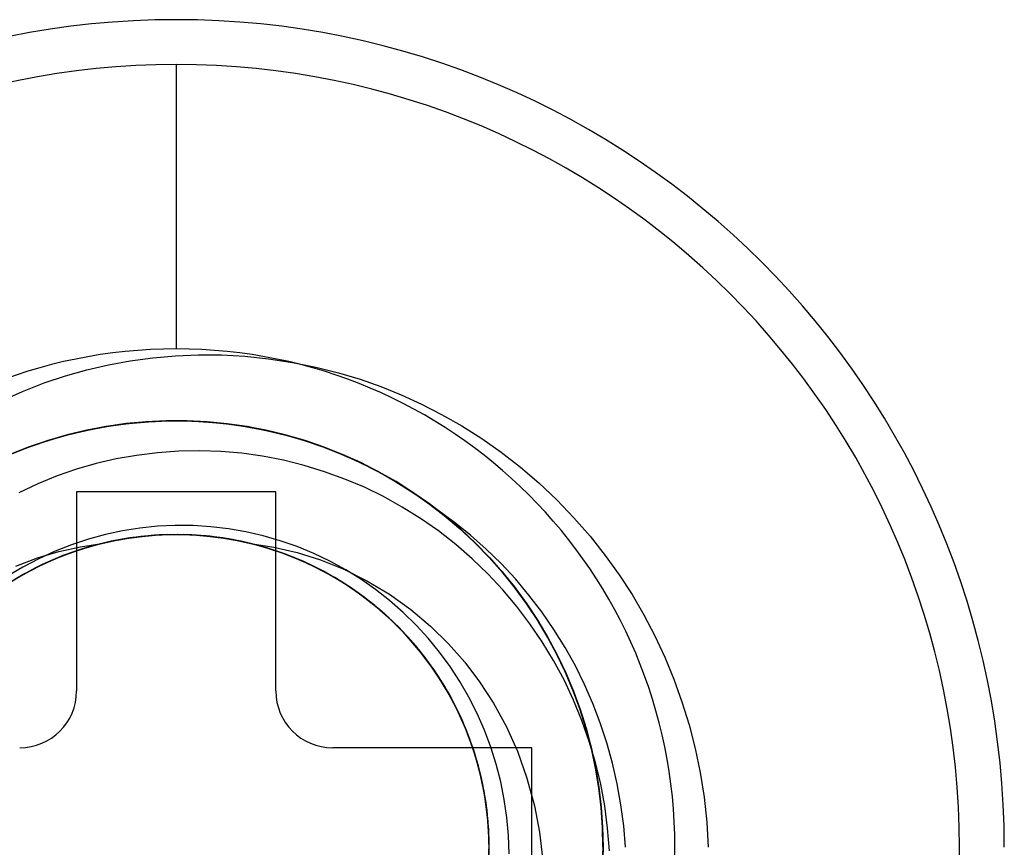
# Model space of a CAD drawing. Header units: millimetres. Extents: x 0 to 93, y -1.2 to 50.
# Tile 45 of 140: x 7.1 to 10.5, y 35 to 37.9. Entities that reach past the tile are written whole.
import ezdxf

# ---------------------------------------------------------------- set-up
doc = ezdxf.new("R2010")
doc.units = ezdxf.units.MM
doc.layers.add('MAIN-2', color=7, linetype='Continuous')

msp = doc.modelspace()

# ---------------------------------------------------------------- linework, layer by layer
at = {"layer": 'MAIN-2'}
for p, q in [((7.6, 37.7525), (7.6, 36.7525)), ((7.6, 37.7525), (7.6, 37.7525)), ((7.6, 36.7525), (7.6, 36.7525)), ((7.4387, 36.7105), (7.5174, 36.7212)), ((7.5174, 36.7212), (7.5973, 36.7284)), ((7.5973, 36.7284), (7.678, 36.7318)), ((7.678, 36.7318), (7.7595, 36.7313)), ((7.7595, 36.7313), (7.8417, 36.7268)), ((7.8417, 36.7268), (7.9247, 36.7181)), ((7.9247, 36.7181), (8.0081, 36.7051)), ((7.211, 36.6581), (7.2859, 36.6791)), ((7.2859, 36.6791), (7.3616, 36.6965)), ((7.3616, 36.6965), (7.4387, 36.7105)), ((8.0081, 36.7051), (8.0904, 36.6885)), ((8.0904, 36.6885), (8.1703, 36.6686)), ((7.1358, 36.6329), (7.211, 36.6581)), ((8.1703, 36.6686), (8.2464, 36.6458)), ((8.2464, 36.6458), (8.3193, 36.6202)), ((7.0597, 36.6032), (7.1358, 36.6329)), ((8.3193, 36.6202), (8.3905, 36.5912)), ((6.9834, 36.5691), (7.0597, 36.6032)), ((8.3905, 36.5912), (8.4615, 36.5585)), ((8.4615, 36.5585), (8.5327, 36.5219)), ((8.5327, 36.5219), (8.6037, 36.4815)), ((7.3526, 36.4793), (7.2831, 36.466)), ((7.2843, 36.4662), (7.3529, 36.4793)), ((7.2852, 36.4664), (7.3538, 36.4794)), ((7.3547, 36.4798), (7.2855, 36.4667)), ((7.2877, 36.4668), (7.3568, 36.4798)), ((7.2887, 36.4672), (7.3584, 36.4802)), ((7.2891, 36.4673), (7.3579, 36.4802)), ((7.2898, 36.4675), (7.3592, 36.4804)), ((7.2936, 36.468), (7.3626, 36.4807)), ((7.4228, 36.4894), (7.3526, 36.4793)), ((7.3529, 36.4793), (7.4221, 36.4893)), ((7.3538, 36.4794), (7.4231, 36.4893)), ((7.4246, 36.4897), (7.3547, 36.4798)), ((7.3568, 36.4798), (7.4265, 36.4896)), ((7.3579, 36.4802), (7.4274, 36.4899)), ((7.3584, 36.4802), (7.4288, 36.4899)), ((7.3592, 36.4804), (7.4293, 36.4901)), ((7.3626, 36.4807), (7.4322, 36.4903)), ((7.4221, 36.4893), (7.4917, 36.496)), ((7.4935, 36.4962), (7.4228, 36.4894)), ((7.4231, 36.4893), (7.4928, 36.4959)), ((7.4952, 36.4963), (7.4246, 36.4897)), ((7.4265, 36.4896), (7.4966, 36.4961)), ((7.4274, 36.4899), (7.4972, 36.4964)), ((7.4288, 36.4899), (7.4996, 36.4963)), ((7.4293, 36.4901), (7.5, 36.4964)), ((7.4322, 36.4903), (7.5021, 36.4965)), ((7.4917, 36.496), (7.5615, 36.4994)), ((7.4928, 36.4959), (7.5629, 36.4994)), ((7.5645, 36.4995), (7.4935, 36.4962)), ((7.5663, 36.4996), (7.4952, 36.4963)), ((7.4966, 36.4961), (7.5669, 36.4994)), ((7.4972, 36.4964), (7.5672, 36.4995)), ((7.4996, 36.4963), (7.5707, 36.4993)), ((7.5, 36.4964), (7.5711, 36.4994)), ((7.5021, 36.4965), (7.572, 36.4995)), ((7.5615, 36.4994), (7.6315, 36.4996)), ((7.5629, 36.4994), (7.6331, 36.4995)), ((7.6356, 36.4994), (7.5645, 36.4995)), ((7.6375, 36.4995), (7.5663, 36.4996)), ((7.5669, 36.4994), (7.6372, 36.4992)), ((7.5672, 36.4995), (7.6372, 36.4994)), ((7.5707, 36.4993), (7.6417, 36.4991)), ((7.5711, 36.4994), (7.6422, 36.499)), ((7.572, 36.4995), (7.6419, 36.4992)), ((7.6315, 36.4996), (7.7018, 36.4964)), ((7.6331, 36.4995), (7.7035, 36.4964)), ((7.7064, 36.496), (7.6356, 36.4994)), ((7.6372, 36.4994), (7.7074, 36.4959)), ((7.6372, 36.4992), (7.7074, 36.4958)), ((7.7085, 36.4961), (7.6375, 36.4995)), ((7.6417, 36.4991), (7.7124, 36.4955)), ((7.6419, 36.4992), (7.7118, 36.4955)), ((7.6422, 36.499), (7.713, 36.4954)), ((7.7018, 36.4964), (7.7721, 36.4899)), ((7.7035, 36.4964), (7.7738, 36.4898)), ((7.7767, 36.4893), (7.7064, 36.496)), ((7.7074, 36.4959), (7.7775, 36.4891)), ((7.7074, 36.4958), (7.7773, 36.4891)), ((7.779, 36.4893), (7.7085, 36.4961)), ((7.7118, 36.4955), (7.7817, 36.4886)), ((7.7124, 36.4955), (7.7823, 36.4887)), ((7.713, 36.4954), (7.7831, 36.4885)), ((7.7721, 36.4899), (7.8423, 36.48)), ((7.7738, 36.4898), (7.8437, 36.48)), ((7.8464, 36.4793), (7.7767, 36.4893)), ((7.7773, 36.4891), (7.8468, 36.4792)), ((7.7775, 36.4891), (7.8473, 36.4791)), ((7.8488, 36.4793), (7.779, 36.4893)), ((7.7817, 36.4886), (7.8513, 36.4784)), ((7.7823, 36.4887), (7.8514, 36.4786)), ((7.7831, 36.4885), (7.8525, 36.4784)), ((7.8423, 36.48), (7.912, 36.4669)), ((7.8437, 36.48), (7.913, 36.4669)), ((7.9152, 36.4662), (7.8464, 36.4793)), ((7.8468, 36.4792), (7.9156, 36.4661)), ((7.8473, 36.4791), (7.9166, 36.4659)), ((7.9178, 36.466), (7.8488, 36.4793)), ((7.8513, 36.4784), (7.9201, 36.465)), ((7.8514, 36.4786), (7.9196, 36.4655)), ((7.8525, 36.4784), (7.921, 36.4651)), ((8.6037, 36.4815), (8.6737, 36.4372)), ((7.2144, 36.4494), (7.1468, 36.4296)), ((7.1496, 36.4305), (7.2165, 36.4499)), ((7.2173, 36.4504), (7.1501, 36.4309)), ((7.1506, 36.431), (7.2174, 36.4502)), ((7.1525, 36.4316), (7.2201, 36.451)), ((7.1528, 36.4315), (7.2197, 36.4507)), ((7.154, 36.432), (7.2214, 36.4513)), ((7.1543, 36.4321), (7.2212, 36.4512)), ((7.1583, 36.4332), (7.2254, 36.4522)), ((7.2831, 36.466), (7.2144, 36.4494)), ((7.2165, 36.4499), (7.2843, 36.4662)), ((7.2855, 36.4667), (7.2173, 36.4504)), ((7.2174, 36.4502), (7.2852, 36.4664)), ((7.2197, 36.4507), (7.2877, 36.4668)), ((7.2201, 36.451), (7.2887, 36.4672)), ((7.2212, 36.4512), (7.2891, 36.4673)), ((7.2214, 36.4513), (7.2898, 36.4675)), ((7.2254, 36.4522), (7.2936, 36.468)), ((7.912, 36.4669), (7.9807, 36.4506)), ((7.913, 36.4669), (7.9812, 36.4507)), ((7.9831, 36.45), (7.9152, 36.4662)), ((7.9156, 36.4661), (7.9834, 36.4499)), ((7.9166, 36.4659), (7.985, 36.4495)), ((7.986, 36.4495), (7.9178, 36.466)), ((7.9196, 36.4655), (7.9869, 36.4492)), ((7.9201, 36.465), (7.9879, 36.4486)), ((7.921, 36.4651), (7.9886, 36.4487)), ((7.9807, 36.4506), (8.0482, 36.4313)), ((7.9812, 36.4507), (8.048, 36.4315)), ((8.05, 36.4307), (7.9831, 36.45)), ((7.9834, 36.4499), (8.0501, 36.4306)), ((7.985, 36.4495), (8.0523, 36.43)), ((8.0533, 36.4299), (7.986, 36.4495)), ((7.9869, 36.4492), (8.0531, 36.4299)), ((7.9879, 36.4486), (8.0545, 36.4292)), ((7.9886, 36.4487), (8.0552, 36.4292)), ((8.6737, 36.4372), (8.7424, 36.389)), ((7.0802, 36.4067), (7.0148, 36.3808)), ((7.0187, 36.3825), (7.0837, 36.408)), ((7.0839, 36.4084), (7.0188, 36.3828)), ((7.02, 36.3833), (7.0848, 36.4087)), ((7.0211, 36.3837), (7.0862, 36.4092)), ((7.0224, 36.384), (7.0871, 36.4093)), ((7.0227, 36.3842), (7.0877, 36.4097)), ((7.0236, 36.3845), (7.0885, 36.4099)), ((7.0271, 36.3859), (7.0922, 36.4111)), ((7.1468, 36.4296), (7.0802, 36.4067)), ((7.0837, 36.408), (7.1496, 36.4305)), ((7.1501, 36.4309), (7.0839, 36.4084)), ((7.0848, 36.4087), (7.1506, 36.431)), ((7.0862, 36.4092), (7.1525, 36.4316)), ((7.0871, 36.4093), (7.1528, 36.4315)), ((7.0877, 36.4097), (7.154, 36.432)), ((7.0885, 36.4099), (7.1543, 36.4321)), ((7.0922, 36.4111), (7.1583, 36.4332)), ((8.048, 36.4315), (8.1136, 36.4092)), ((8.0482, 36.4313), (8.1146, 36.4088)), ((8.1159, 36.4083), (8.05, 36.4307)), ((8.0501, 36.4306), (8.1157, 36.4083)), ((8.0523, 36.43), (8.1185, 36.4074)), ((8.0531, 36.4299), (8.1184, 36.4075)), ((8.1196, 36.4071), (8.0533, 36.4299)), ((8.0545, 36.4292), (8.1198, 36.4068)), ((8.0552, 36.4292), (8.1208, 36.4066)), ((8.1136, 36.4092), (8.1782, 36.3838)), ((8.1146, 36.4088), (8.18, 36.3831)), ((8.1157, 36.4083), (8.1802, 36.3829)), ((8.1808, 36.3828), (8.1159, 36.4083)), ((8.1184, 36.4075), (8.1826, 36.3821)), ((8.1185, 36.4074), (8.1837, 36.3817)), ((8.1847, 36.3813), (8.1196, 36.4071)), ((8.1198, 36.4068), (8.1841, 36.3813)), ((8.1208, 36.4066), (8.1854, 36.3809)), ((7.3886, 36.3656), (7.3187, 36.3495)), ((7.4604, 36.3782), (7.3886, 36.3656)), ((7.5341, 36.3872), (7.4604, 36.3782)), ((7.6088, 36.3926), (7.5341, 36.3872)), ((7.6835, 36.3941), (7.6088, 36.3926)), ((7.7574, 36.3917), (7.6835, 36.3941)), ((7.8307, 36.3853), (7.7574, 36.3917)), ((7.9037, 36.375), (7.8307, 36.3853)), ((7.9768, 36.3607), (7.9037, 36.375)), ((8.1782, 36.3838), (8.2419, 36.3554)), ((8.18, 36.3831), (8.2444, 36.3543)), ((8.1802, 36.3829), (8.2436, 36.3546)), ((8.2447, 36.3543), (8.1808, 36.3828)), ((8.1826, 36.3821), (8.2458, 36.3536)), ((8.1837, 36.3817), (8.2478, 36.3528)), ((8.1841, 36.3813), (8.2475, 36.3527)), ((8.2487, 36.3525), (8.1847, 36.3813)), ((8.1854, 36.3809), (8.2489, 36.3522)), ((8.7424, 36.389), (8.8093, 36.337)), ((7.3187, 36.3495), (7.2501, 36.3295)), ((8.0496, 36.3425), (7.9768, 36.3607)), ((8.1216, 36.3205), (8.0496, 36.3425)), ((8.2419, 36.3554), (8.3046, 36.3239)), ((8.2436, 36.3546), (8.3058, 36.3232)), ((8.2444, 36.3543), (8.3079, 36.3223)), ((8.3074, 36.3226), (8.2447, 36.3543)), ((8.2458, 36.3536), (8.308, 36.3221)), ((8.2475, 36.3527), (8.3099, 36.321)), ((8.2478, 36.3528), (8.3108, 36.3207)), ((8.3113, 36.3207), (8.2487, 36.3525)), ((8.2489, 36.3522), (8.3113, 36.3204)), ((8.8093, 36.337), (8.8744, 36.2812)), ((7.1818, 36.3056), (7.1136, 36.2778)), ((7.2501, 36.3295), (7.1818, 36.3056)), ((8.1923, 36.2949), (8.1216, 36.3205)), ((8.3046, 36.3239), (8.3662, 36.2893)), ((8.3058, 36.3232), (8.3666, 36.2889)), ((8.3687, 36.2879), (8.3074, 36.3226)), ((8.3079, 36.3223), (8.37, 36.2871)), ((8.308, 36.3221), (8.3688, 36.2876)), ((8.3099, 36.321), (8.371, 36.2863)), ((8.3108, 36.3207), (8.3724, 36.2857)), ((8.3724, 36.2858), (8.3113, 36.3207)), ((8.3113, 36.3204), (8.3723, 36.2856)), ((7.1136, 36.2778), (7.0466, 36.2463)), ((8.2612, 36.2658), (8.1923, 36.2949)), ((8.3285, 36.233), (8.2612, 36.2658)), ((8.3662, 36.2893), (8.4263, 36.2517)), ((8.3666, 36.2889), (8.426, 36.2517)), ((8.4285, 36.2503), (8.3687, 36.2879)), ((8.3688, 36.2876), (8.4282, 36.2503)), ((8.37, 36.2871), (8.4305, 36.249)), ((8.371, 36.2863), (8.4308, 36.2486)), ((8.3723, 36.2856), (8.4318, 36.2479)), ((8.432, 36.2481), (8.3724, 36.2858)), ((8.3724, 36.2857), (8.4323, 36.2477)), ((8.8744, 36.2812), (8.9373, 36.2216)), ((7.95, 36.25), (7.25, 36.25)), ((7.25, 36.25), (7.25, 36.25)), ((7.25, 36.25), (7.25, 35.55)), ((7.95, 35.55), (7.95, 36.25)), ((7.95, 36.25), (7.95, 36.25)), ((8.3944, 36.1965), (8.3285, 36.233)), ((8.426, 36.2517), (8.4837, 36.2117)), ((8.4263, 36.2517), (8.4848, 36.2111)), ((8.4282, 36.2503), (8.486, 36.21)), ((8.4865, 36.2098), (8.4285, 36.2503)), ((8.4305, 36.249), (8.4891, 36.2078)), ((8.4308, 36.2486), (8.4888, 36.2079)), ((8.4318, 36.2479), (8.4896, 36.2074)), ((8.49, 36.2075), (8.432, 36.2481)), ((8.4323, 36.2477), (8.4905, 36.2068)), ((8.4589, 36.1562), (8.3944, 36.1965)), ((8.4837, 36.2117), (8.5395, 36.1689)), ((8.4848, 36.2111), (8.5415, 36.1676)), ((8.486, 36.21), (8.542, 36.167)), ((8.5426, 36.1666), (8.4865, 36.2098)), ((8.4888, 36.2079), (8.5449, 36.1645)), ((8.4891, 36.2078), (8.5457, 36.1641)), ((8.4896, 36.2074), (8.5455, 36.1641)), ((8.546, 36.1641), (8.49, 36.2075)), ((8.4905, 36.2068), (8.5465, 36.1633)), ((8.9373, 36.2216), (8.9976, 36.1588)), ((8.5779, 36.1426), (8.5195, 36.1851)), ((8.5395, 36.1689), (8.5934, 36.1235)), ((8.5415, 36.1676), (8.5959, 36.1216)), ((8.542, 36.167), (8.5961, 36.1212)), ((8.5966, 36.1208), (8.5426, 36.1666)), ((8.5449, 36.1645), (8.5989, 36.1186)), ((8.5455, 36.1641), (8.5993, 36.1182)), ((8.5457, 36.1641), (8.5999, 36.1178)), ((8.5999, 36.1181), (8.546, 36.1641)), ((8.5465, 36.1633), (8.6004, 36.1173)), ((8.9976, 36.1588), (9.0545, 36.0935)), ((7.4726, 36.1225), (7.4115, 36.1129)), ((7.5343, 36.1288), (7.4726, 36.1225)), ((7.5967, 36.1317), (7.5343, 36.1288)), ((7.6594, 36.1312), (7.5967, 36.1317)), ((7.722, 36.1273), (7.6594, 36.1312)), ((7.784, 36.12), (7.722, 36.1273)), ((8.5217, 36.1123), (8.4589, 36.1562)), ((8.6346, 36.0971), (8.5779, 36.1426)), ((8.5934, 36.1235), (8.6451, 36.0755)), ((7.3511, 36.0999), (7.2913, 36.0837)), ((7.4115, 36.1129), (7.3511, 36.0999)), ((7.4449, 36.0887), (7.3665, 36.0748)), ((7.4671, 36.0918), (7.3884, 36.0792)), ((7.4795, 36.0931), (7.4007, 36.0814)), ((7.4893, 36.0943), (7.4104, 36.0835)), ((7.4761, 36.093), (7.4123, 36.0839)), ((7.5017, 36.0956), (7.4227, 36.0856)), ((7.5118, 36.096), (7.4326, 36.0868)), ((7.433, 36.0872), (7.4803, 36.0934)), ((7.5027, 36.0956), (7.4368, 36.0878)), ((7.5242, 36.097), (7.4449, 36.0887)), ((7.5464, 36.0987), (7.4671, 36.0918)), ((7.5403, 36.0983), (7.4761, 36.093)), ((7.5589, 36.0991), (7.4795, 36.0931)), ((7.4803, 36.0934), (7.5278, 36.0976)), ((7.5688, 36.0993), (7.4893, 36.0943)), ((7.5812, 36.0997), (7.5017, 36.0956)), ((7.5688, 36.0993), (7.5027, 36.0956)), ((7.5914, 36.0996), (7.5118, 36.096)), ((7.6038, 36.0996), (7.5242, 36.097)), ((7.5278, 36.0976), (7.5757, 36.0997)), ((7.6047, 36.0999), (7.5403, 36.0983)), ((7.626, 36.0997), (7.5464, 36.0987)), ((7.6385, 36.0993), (7.5589, 36.0991)), ((7.6346, 36.0992), (7.5688, 36.0993)), ((7.6485, 36.0985), (7.5688, 36.0993)), ((7.5757, 36.0997), (7.6236, 36.0997)), ((7.6609, 36.098), (7.5812, 36.0997)), ((7.6711, 36.0975), (7.5914, 36.0996)), ((7.6835, 36.0965), (7.6038, 36.0996)), ((7.6693, 36.0976), (7.6047, 36.0999)), ((7.6236, 36.0997), (7.6714, 36.0976)), ((7.7055, 36.0948), (7.626, 36.0997)), ((7.6996, 36.0953), (7.6346, 36.0992)), ((7.718, 36.0936), (7.6385, 36.0993)), ((7.7279, 36.0921), (7.6485, 36.0985)), ((7.7402, 36.0906), (7.6609, 36.098)), ((7.7339, 36.0916), (7.6693, 36.0976)), ((7.7503, 36.0896), (7.6711, 36.0975)), ((7.6714, 36.0976), (7.7191, 36.0934)), ((7.7627, 36.0877), (7.6835, 36.0965)), ((7.7636, 36.0877), (7.6996, 36.0953)), ((7.7845, 36.0841), (7.7055, 36.0948)), ((7.7968, 36.0821), (7.718, 36.0936)), ((7.7191, 36.0934), (7.7665, 36.0872)), ((7.8067, 36.08), (7.7279, 36.0921)), ((7.7981, 36.0818), (7.7339, 36.0916)), ((7.8189, 36.0776), (7.7402, 36.0906)), ((7.8288, 36.0759), (7.7503, 36.0896)), ((7.8451, 36.1094), (7.784, 36.12)), ((7.9055, 36.0955), (7.8451, 36.1094)), ((7.9653, 36.0781), (7.9055, 36.0955)), ((8.5822, 36.0651), (8.5217, 36.1123)), ((8.5959, 36.1216), (8.6479, 36.0732)), ((8.5961, 36.1212), (8.648, 36.0729)), ((8.6483, 36.0726), (8.5966, 36.1208)), ((8.5989, 36.1186), (8.6506, 36.0702)), ((8.5993, 36.1182), (8.6509, 36.0699)), ((8.6516, 36.0696), (8.5999, 36.1181)), ((8.5999, 36.1178), (8.6515, 36.0694)), ((8.6004, 36.1173), (8.6518, 36.0691)), ((8.6892, 36.0488), (8.6346, 36.0971)), ((9.0545, 36.0935), (9.1076, 36.0265)), ((7.2324, 36.0641), (7.1744, 36.0412)), ((7.1879, 36.0403), (7.2636, 36.0571)), ((7.2893, 36.0552), (7.2138, 36.0299)), ((7.2866, 36.0543), (7.225, 36.0339)), ((7.2913, 36.0837), (7.2324, 36.0641)), ((7.3109, 36.0609), (7.2348, 36.0371)), ((7.3066, 36.0601), (7.243, 36.0403)), ((7.3228, 36.0641), (7.2465, 36.0412)), ((7.3325, 36.067), (7.2561, 36.0447)), ((7.2636, 36.0571), (7.3391, 36.0684)), ((7.3447, 36.0698), (7.2679, 36.0484)), ((7.3543, 36.0719), (7.2773, 36.0515)), ((7.3491, 36.0709), (7.2866, 36.0543)), ((7.3665, 36.0748), (7.2893, 36.0552)), ((7.3714, 36.076), (7.3066, 36.0601)), ((7.3884, 36.0792), (7.3109, 36.0609)), ((7.4007, 36.0814), (7.3228, 36.0641)), ((7.4104, 36.0835), (7.3325, 36.067)), ((7.3391, 36.0684), (7.386, 36.0788)), ((7.4227, 36.0856), (7.3447, 36.0698)), ((7.4123, 36.0839), (7.3491, 36.0709)), ((7.4326, 36.0868), (7.3543, 36.0719)), ((7.4368, 36.0878), (7.3714, 36.076)), ((7.386, 36.0788), (7.433, 36.0872)), ((7.841, 36.0732), (7.7627, 36.0877)), ((7.8266, 36.0765), (7.7636, 36.0877)), ((7.7665, 36.0872), (7.8138, 36.0788)), ((7.8625, 36.0678), (7.7845, 36.0841)), ((7.8745, 36.0649), (7.7968, 36.0821)), ((7.8618, 36.0683), (7.7981, 36.0818)), ((7.8844, 36.0624), (7.8067, 36.08)), ((7.8138, 36.0788), (7.8609, 36.0684)), ((7.8964, 36.059), (7.8189, 36.0776)), ((7.8888, 36.0614), (7.8266, 36.0765)), ((7.906, 36.0565), (7.8288, 36.0759)), ((7.918, 36.053), (7.841, 36.0732)), ((7.8609, 36.0684), (7.9431, 36.0558)), ((7.924, 36.0511), (7.8609, 36.0684)), ((7.9245, 36.0509), (7.8618, 36.0683)), ((7.9391, 36.046), (7.8625, 36.0678)), ((7.9509, 36.0421), (7.8745, 36.0649)), ((7.9606, 36.0391), (7.8844, 36.0624)), ((7.9504, 36.0426), (7.8888, 36.0614)), ((7.9723, 36.0348), (7.8964, 36.059)), ((7.9816, 36.0315), (7.906, 36.0565)), ((7.9431, 36.0558), (8.0251, 36.0368)), ((8.0246, 36.0573), (7.9653, 36.0781)), ((8.0831, 36.0332), (8.0246, 36.0573)), ((8.6402, 36.0148), (8.5822, 36.0651)), ((8.6451, 36.0755), (8.6945, 36.0252)), ((8.6479, 36.0732), (8.6974, 36.0225)), ((8.648, 36.0729), (8.6976, 36.0221)), ((8.6975, 36.0221), (8.6483, 36.0726)), ((8.6506, 36.0702), (8.6997, 36.0197)), ((8.6509, 36.0699), (8.7002, 36.0193)), ((8.6515, 36.0694), (8.7004, 36.019)), ((8.7008, 36.0189), (8.6516, 36.0696)), ((8.6518, 36.0691), (8.7007, 36.0187)), ((7.112, 36.0176), (7.1879, 36.0403)), ((7.1744, 36.0412), (7.1173, 36.0149)), ((7.1929, 36.0215), (7.12, 35.9893)), ((7.2021, 36.0255), (7.1289, 35.994)), ((7.2138, 36.0299), (7.1403, 35.9992)), ((7.2348, 36.0371), (7.1606, 36.008)), ((7.225, 36.0339), (7.1645, 36.0098)), ((7.2465, 36.0412), (7.172, 36.013)), ((7.243, 36.0403), (7.1807, 36.0167)), ((7.2561, 36.0447), (7.1814, 36.0169)), ((7.2679, 36.0484), (7.1929, 36.0215)), ((7.2773, 36.0515), (7.2021, 36.0255)), ((7.9933, 36.0272), (7.918, 36.053)), ((7.986, 36.03), (7.924, 36.0511)), ((7.9859, 36.03), (7.9245, 36.0509)), ((8.0141, 36.0187), (7.9391, 36.046)), ((8.0111, 36.0201), (7.9504, 36.0426)), ((8.0255, 36.0139), (7.9509, 36.0421)), ((8.0349, 36.0104), (7.9606, 36.0391)), ((8.0463, 36.0053), (7.9723, 36.0348)), ((8.0552, 36.001), (7.9816, 36.0315)), ((8.0458, 36.0056), (7.9859, 36.03)), ((8.0469, 36.0051), (7.986, 36.03)), ((8.0666, 35.9959), (7.9933, 36.0272)), ((8.0702, 35.9942), (8.0111, 36.0201)), ((8.0868, 35.9862), (8.0141, 36.0187)), ((8.0251, 36.0368), (8.1072, 36.011)), ((8.1403, 36.0059), (8.0831, 36.0332)), ((8.7417, 35.9976), (8.6892, 36.0488)), ((8.6945, 36.0252), (8.7414, 35.9727)), ((8.6974, 36.0225), (8.7441, 35.9698)), ((8.7442, 35.9696), (8.6975, 36.0221)), ((8.6976, 36.0221), (8.7446, 35.9693)), ((8.6997, 36.0197), (8.7463, 35.967)), ((8.7002, 36.0193), (8.7468, 35.9666)), ((8.7004, 36.019), (8.7467, 35.9665)), ((8.7007, 36.0187), (8.747, 35.9663)), ((8.7473, 35.9662), (8.7008, 36.0189)), ((9.1076, 36.0265), (9.1566, 35.9582)), ((7.0616, 35.9855), (7.0077, 35.953)), ((7.0359, 35.9888), (7.112, 36.0176)), ((7.12, 35.9893), (7.0496, 35.952)), ((7.1289, 35.994), (7.0583, 35.9572)), ((7.1173, 36.0149), (7.0616, 35.9855)), ((7.1203, 35.9896), (7.062, 35.9593)), ((7.1403, 35.9992), (7.0693, 35.9631)), ((7.1606, 36.008), (7.0887, 35.9737)), ((7.172, 36.013), (7.0997, 35.9795)), ((7.1645, 36.0098), (7.1054, 35.9823)), ((7.1814, 36.0169), (7.1089, 35.9838)), ((7.1807, 36.0167), (7.1203, 35.9896)), ((8.0978, 35.9805), (8.0255, 36.0139)), ((8.1068, 35.9762), (8.0349, 36.0104)), ((8.1039, 35.9778), (8.0458, 36.0056)), ((8.1179, 35.9705), (8.0463, 36.0053)), ((8.1063, 35.9765), (8.0469, 36.0051)), ((8.1265, 35.9653), (8.0552, 36.001)), ((8.1374, 35.9594), (8.0666, 35.9959)), ((8.1274, 35.9652), (8.0702, 35.9942)), ((8.1569, 35.9485), (8.0868, 35.9862)), ((8.1072, 36.011), (8.189, 35.9781)), ((8.1957, 35.9757), (8.1403, 36.0059)), ((8.6953, 35.9617), (8.6402, 36.0148)), ((8.7919, 35.9437), (8.7417, 35.9976)), ((7.0583, 35.9572), (6.9905, 35.9153)), ((7.0693, 35.9631), (7.0009, 35.9221)), ((7.062, 35.9593), (7.0059, 35.9257)), ((7.0887, 35.9737), (7.0195, 35.9342)), ((7.0997, 35.9795), (7.0301, 35.9409)), ((7.1089, 35.9838), (7.0389, 35.9456)), ((7.1054, 35.9823), (7.0482, 35.9515)), ((8.1676, 35.942), (8.0978, 35.9805)), ((8.1601, 35.9466), (8.1039, 35.9778)), ((8.1639, 35.9443), (8.1063, 35.9765)), ((8.176, 35.9368), (8.1068, 35.9762)), ((8.1867, 35.9304), (8.1179, 35.9705)), ((8.1951, 35.9247), (8.1265, 35.9653)), ((8.1824, 35.933), (8.1274, 35.9652)), ((8.2054, 35.9179), (8.1374, 35.9594)), ((8.189, 35.9781), (8.2701, 35.9375)), ((8.2491, 35.9426), (8.1957, 35.9757)), ((8.7475, 35.9058), (8.6953, 35.9617)), ((8.7414, 35.9727), (8.7856, 35.9184)), ((8.7441, 35.9698), (8.7882, 35.9153)), ((8.7882, 35.9152), (8.7442, 35.9696)), ((8.7446, 35.9693), (8.7888, 35.9146)), ((8.7463, 35.967), (8.7903, 35.9123)), ((8.7467, 35.9665), (8.7904, 35.9121)), ((8.7468, 35.9666), (8.7908, 35.912)), ((8.747, 35.9663), (8.7907, 35.912)), ((8.7912, 35.9116), (8.7473, 35.9662)), ((9.1566, 35.9582), (9.2017, 35.8884)), ((8.2241, 35.9058), (8.1569, 35.9485)), ((8.2148, 35.9119), (8.1601, 35.9466)), ((8.2196, 35.9088), (8.1639, 35.9443)), ((8.2344, 35.8986), (8.1676, 35.942)), ((8.2423, 35.8926), (8.176, 35.9368)), ((8.2356, 35.8976), (8.1824, 35.933)), ((8.2524, 35.8854), (8.1867, 35.9304)), ((8.2605, 35.8792), (8.1951, 35.9247)), ((8.2703, 35.8716), (8.2054, 35.9179)), ((8.3004, 35.9066), (8.2491, 35.9426)), ((8.2701, 35.9375), (8.3493, 35.8897)), ((8.7856, 35.9184), (8.827, 35.8624)), ((8.7882, 35.9153), (8.8295, 35.8589)), ((8.8295, 35.859), (8.7882, 35.9152)), ((8.8397, 35.8871), (8.7919, 35.9437)), ((8.2681, 35.8735), (8.2148, 35.9119)), ((8.2728, 35.87), (8.2196, 35.9088)), ((8.288, 35.8582), (8.2241, 35.9058)), ((8.2977, 35.8504), (8.2344, 35.8986)), ((8.2871, 35.8588), (8.2356, 35.8976)), ((8.3052, 35.8436), (8.2423, 35.8926)), ((8.3147, 35.8357), (8.2524, 35.8854)), ((8.3499, 35.8677), (8.3004, 35.9066)), ((8.3493, 35.8897), (8.4244, 35.8361)), ((8.7968, 35.8473), (8.7475, 35.9058)), ((8.7888, 35.9146), (8.8301, 35.8583)), ((8.7903, 35.9123), (8.8315, 35.8558)), ((8.7904, 35.9121), (8.8316, 35.8559)), ((8.7907, 35.912), (8.8317, 35.8558)), ((8.7908, 35.912), (8.8319, 35.8557)), ((8.8322, 35.8554), (8.7912, 35.9116)), ((8.885, 35.8277), (8.8397, 35.8871)), ((9.2017, 35.8884), (9.2434, 35.817)), ((8.3225, 35.8292), (8.2605, 35.8792)), ((8.3196, 35.8316), (8.2681, 35.8735)), ((8.3318, 35.8209), (8.2703, 35.8716)), ((8.3235, 35.8283), (8.2728, 35.87)), ((8.3367, 35.8167), (8.2871, 35.8588)), ((8.3482, 35.806), (8.288, 35.8582)), ((8.3574, 35.7976), (8.2977, 35.8504)), ((8.3974, 35.826), (8.3499, 35.8677)), ((8.843, 35.7862), (8.7968, 35.8473)), ((8.827, 35.8624), (8.8657, 35.8046)), ((8.868, 35.801), (8.8295, 35.859)), ((8.8295, 35.8589), (8.8681, 35.8009)), ((8.8301, 35.8583), (8.8685, 35.8004)), ((8.8315, 35.8558), (8.8701, 35.7975)), ((8.8316, 35.8559), (8.87, 35.7978)), ((8.8317, 35.8558), (8.8701, 35.7978)), ((8.8319, 35.8557), (8.8702, 35.7978)), ((8.8705, 35.7975), (8.8322, 35.8554)), ((8.3645, 35.7904), (8.3052, 35.8436)), ((8.3733, 35.7817), (8.3147, 35.8357)), ((8.3688, 35.7865), (8.3196, 35.8316)), ((8.3807, 35.7748), (8.3225, 35.8292)), ((8.3714, 35.7839), (8.3235, 35.8283)), ((8.3894, 35.7658), (8.3318, 35.8209)), ((8.384, 35.7715), (8.3367, 35.8167)), ((8.4427, 35.7816), (8.3974, 35.826)), ((8.4244, 35.8361), (8.4936, 35.7779)), ((8.9275, 35.7659), (8.885, 35.8277)), ((9.2434, 35.817), (9.2817, 35.7438)), ((8.4045, 35.7496), (8.3482, 35.806)), ((8.413, 35.7406), (8.3574, 35.7976)), ((8.4198, 35.733), (8.3645, 35.7904)), ((8.415, 35.7387), (8.3688, 35.7865)), ((8.4165, 35.7369), (8.3714, 35.7839)), ((8.4279, 35.7236), (8.3733, 35.7817)), ((8.4856, 35.7349), (8.4427, 35.7816)), ((8.4936, 35.7779), (8.5567, 35.716)), ((8.8862, 35.7227), (8.843, 35.7862)), ((8.8657, 35.8046), (8.9016, 35.745)), ((8.9038, 35.7414), (8.868, 35.801)), ((8.8681, 35.8009), (8.9039, 35.7411)), ((8.8685, 35.8004), (8.9041, 35.7407)), ((8.87, 35.7978), (8.9058, 35.7379)), ((8.8701, 35.7978), (8.9058, 35.738)), ((8.8701, 35.7975), (8.906, 35.7373)), ((8.8702, 35.7978), (8.9057, 35.7381)), ((8.9061, 35.7378), (8.8705, 35.7975)), ((8.4347, 35.7163), (8.3807, 35.7748)), ((8.4284, 35.7237), (8.384, 35.7715)), ((8.4428, 35.7068), (8.3894, 35.7658)), ((8.4566, 35.6894), (8.4045, 35.7496)), ((8.9016, 35.745), (8.9349, 35.6834)), ((8.9669, 35.7025), (8.9275, 35.7659)), ((9.2817, 35.7438), (9.3169, 35.6686)), ((8.4644, 35.6797), (8.413, 35.7406)), ((8.4579, 35.6884), (8.415, 35.7387)), ((8.4586, 35.6875), (8.4165, 35.7369)), ((8.4708, 35.6718), (8.4198, 35.733)), ((8.4783, 35.6618), (8.4279, 35.7236)), ((8.4699, 35.6733), (8.4284, 35.7237)), ((8.4843, 35.654), (8.4347, 35.7163)), ((8.5256, 35.6862), (8.4856, 35.7349)), ((8.5567, 35.716), (8.614, 35.6508)), ((8.9261, 35.6567), (8.8862, 35.7227)), ((8.9368, 35.6801), (8.9038, 35.7414)), ((8.9039, 35.7411), (8.937, 35.6795)), ((8.9041, 35.7407), (8.9371, 35.6791)), ((8.9057, 35.7381), (8.9385, 35.6768)), ((8.9058, 35.738), (8.9386, 35.6765)), ((8.9058, 35.7379), (8.9387, 35.6764)), ((8.906, 35.7373), (8.9391, 35.6753)), ((8.9389, 35.6762), (8.9061, 35.7378)), ((8.4918, 35.644), (8.4428, 35.7068)), ((8.5044, 35.6255), (8.4566, 35.6894)), ((8.4974, 35.636), (8.4579, 35.6884)), ((8.4976, 35.6358), (8.4586, 35.6875)), ((8.5113, 35.6153), (8.4644, 35.6797)), ((8.5083, 35.6203), (8.4699, 35.6733)), ((8.5628, 35.6354), (8.5256, 35.6862)), ((8.9349, 35.6834), (8.9655, 35.6199)), ((8.967, 35.6172), (8.9368, 35.6801)), ((8.937, 35.6795), (8.9673, 35.6164)), ((8.9371, 35.6791), (8.9675, 35.6157)), ((8.9385, 35.6768), (8.9684, 35.6137)), ((8.9386, 35.6765), (8.9687, 35.6133)), ((8.9387, 35.6764), (8.9688, 35.6132)), ((8.969, 35.6128), (8.9389, 35.6762)), ((8.9391, 35.6753), (8.9693, 35.6115)), ((9.0029, 35.6379), (8.9669, 35.7025)), ((8.5173, 35.6071), (8.4708, 35.6718)), ((8.524, 35.5966), (8.4783, 35.6618)), ((8.5292, 35.5882), (8.4843, 35.654)), ((8.5359, 35.5777), (8.4918, 35.644)), ((8.614, 35.6508), (8.6663, 35.5817)), ((8.9628, 35.5883), (8.9261, 35.6567)), ((9.3169, 35.6686), (9.3488, 35.5914)), ((8.5334, 35.5818), (8.4974, 35.636)), ((8.5335, 35.5818), (8.4976, 35.6358)), ((8.5474, 35.5585), (8.5044, 35.6255)), ((8.5436, 35.5649), (8.5083, 35.6203)), ((8.5535, 35.5477), (8.5113, 35.6153)), ((8.5587, 35.5392), (8.5173, 35.6071)), ((8.5972, 35.5826), (8.5628, 35.6354)), ((8.9655, 35.6199), (8.9933, 35.5548)), ((8.9943, 35.5528), (8.967, 35.6172)), ((8.9673, 35.6164), (8.9947, 35.5517)), ((8.9675, 35.6157), (8.9949, 35.5506)), ((8.9684, 35.6137), (8.9956, 35.5491)), ((8.9687, 35.6133), (8.9959, 35.5487)), ((8.9688, 35.6132), (8.9959, 35.5487)), ((8.9963, 35.548), (8.969, 35.6128)), ((8.9693, 35.6115), (8.9967, 35.5463)), ((9.0353, 35.5724), (9.0029, 35.6379)), ((8.5648, 35.5283), (8.524, 35.5966)), ((8.5692, 35.5193), (8.5292, 35.5882)), ((8.5659, 35.5259), (8.5334, 35.5818)), ((8.5662, 35.5257), (8.5335, 35.5818)), ((8.5751, 35.5084), (8.5359, 35.5777)), ((8.6288, 35.5277), (8.5972, 35.5826)), ((8.6663, 35.5817), (8.7146, 35.5073)), ((8.996, 35.5179), (8.9628, 35.5883)), ((9.0644, 35.5057), (9.0353, 35.5724)), ((9.3488, 35.5914), (9.3773, 35.5121)), ((7.25, 35.55), (7.25, 35.55)), ((7.95, 35.55), (7.95, 35.55)), ((8.5758, 35.5071), (8.5436, 35.5649)), ((8.5855, 35.4885), (8.5474, 35.5585)), ((8.5908, 35.4772), (8.5535, 35.5477)), ((8.5951, 35.4683), (8.5587, 35.5392)), ((8.9933, 35.5548), (9.018, 35.4881)), ((9.0187, 35.4869), (8.9943, 35.5528)), ((8.9947, 35.5517), (9.0191, 35.4857)), ((8.9949, 35.5506), (9.0194, 35.484)), ((8.9956, 35.5491), (9.0197, 35.4831)), ((8.9959, 35.5487), (9.02, 35.4828)), ((8.9959, 35.5487), (9.02, 35.4827)), ((9.0205, 35.482), (8.9963, 35.548)), ((8.9967, 35.5463), (9.0209, 35.4799)), ((8.6005, 35.4571), (8.5648, 35.5283)), ((8.595, 35.4686), (8.5659, 35.5259)), ((8.5955, 35.4677), (8.5662, 35.5257)), ((8.6043, 35.4477), (8.5692, 35.5193)), ((8.6093, 35.4364), (8.5751, 35.5084)), ((8.6047, 35.4475), (8.5758, 35.5071)), ((8.6575, 35.4709), (8.6288, 35.5277)), ((8.7146, 35.5073), (8.7591, 35.4264)), ((9.0256, 35.4459), (8.996, 35.5179)), ((9.0904, 35.4375), (9.0644, 35.5057)), ((9.3773, 35.5121), (9.4023, 35.4307)), ((8.6183, 35.416), (8.5855, 35.4885)), ((8.6229, 35.4043), (8.5908, 35.4772)), ((8.6205, 35.41), (8.595, 35.4686)), ((8.6263, 35.395), (8.5951, 35.4683)), ((8.6214, 35.4079), (8.5955, 35.4677)), ((8.6832, 35.4124), (8.6575, 35.4709)), ((9.018, 35.4881), (9.0396, 35.4202)), ((9.04, 35.4196), (9.0187, 35.4869)), ((9.0191, 35.4857), (9.0404, 35.4184)), ((9.0194, 35.484), (9.0408, 35.4163)), ((9.0197, 35.4831), (9.0409, 35.4158)), ((9.02, 35.4828), (9.041, 35.4159)), ((9.02, 35.4827), (9.041, 35.4156)), ((9.0415, 35.415), (9.0205, 35.482)), ((9.0209, 35.4799), (9.0419, 35.4124)), ((8.6308, 35.3834), (8.6005, 35.4571)), ((8.6342, 35.3738), (8.6043, 35.4477)), ((8.6298, 35.3865), (8.6047, 35.4475)), ((8.6382, 35.3621), (8.6093, 35.4364)), ((9.0514, 35.3725), (9.0256, 35.4459)), ((9.1134, 35.3675), (9.0904, 35.4375)), ((9.4023, 35.4307), (9.4237, 35.3474)), ((8.6457, 35.3412), (8.6183, 35.416)), ((8.6426, 35.3503), (8.6205, 35.41)), ((8.6437, 35.3467), (8.6214, 35.4079)), ((8.6496, 35.3293), (8.6229, 35.4043)), ((8.7057, 35.3527), (8.6832, 35.4124)), ((8.7591, 35.4264), (8.7988, 35.3378)), ((9.0396, 35.4202), (9.0579, 35.3513)), ((9.0581, 35.3513), (9.04, 35.4196)), ((9.0404, 35.4184), (9.0585, 35.3501)), ((9.0408, 35.4163), (9.0589, 35.3476)), ((9.0409, 35.4158), (9.0589, 35.3475)), ((9.041, 35.4159), (9.0588, 35.348)), ((9.041, 35.4156), (9.0589, 35.3475)), ((9.0593, 35.3472), (9.0415, 35.415)), ((9.0419, 35.4124), (9.0596, 35.3442)), ((8.6521, 35.3196), (8.6263, 35.395)), ((8.651, 35.3245), (8.6298, 35.3865)), ((8.6557, 35.3078), (8.6308, 35.3834)), ((8.6586, 35.298), (8.6342, 35.3738)), ((8.6618, 35.286), (8.6382, 35.3621)), ((9.0734, 35.2981), (9.0514, 35.3725)), ((9.1333, 35.2961), (9.1134, 35.3675)), ((8.15, 35.35), (8.15, 35.35)), ((8.85, 35.35), (8.15, 35.35)), ((8.6613, 35.2893), (8.6426, 35.3503)), ((8.6625, 35.2842), (8.6437, 35.3467)), ((8.6675, 35.2646), (8.6457, 35.3412)), ((8.6706, 35.2525), (8.6496, 35.3293)), ((8.7248, 35.2921), (8.7057, 35.3527)), ((8.7988, 35.3378), (8.8325, 35.2427)), ((8.85, 34.65), (8.85, 35.35)), ((8.85, 35.35), (8.85, 35.35)), ((9.0579, 35.3513), (9.073, 35.2816)), ((9.0731, 35.282), (9.0581, 35.3513)), ((9.0585, 35.3501), (9.0733, 35.281)), ((9.0588, 35.348), (9.0735, 35.2794)), ((9.0589, 35.3476), (9.0738, 35.2783)), ((9.0589, 35.3475), (9.0737, 35.2785)), ((9.0589, 35.3475), (9.0736, 35.2788)), ((9.0739, 35.2786), (9.0593, 35.3472)), ((9.0596, 35.3442), (9.0741, 35.2754)), ((9.4237, 35.3474), (9.4413, 35.2625)), ((8.6684, 35.2617), (8.651, 35.3245)), ((8.6725, 35.2426), (8.6521, 35.3196)), ((8.6752, 35.2305), (8.6557, 35.3078)), ((8.6776, 35.2206), (8.6586, 35.298)), ((8.7406, 35.2306), (8.7248, 35.2921)), ((9.0916, 35.2224), (9.0734, 35.2981)), ((9.1498, 35.2235), (9.1333, 35.2961)), ((8.6764, 35.2265), (8.6613, 35.2893)), ((8.6799, 35.2084), (8.6618, 35.286)), ((8.6775, 35.2206), (8.6625, 35.2842)), ((8.6837, 35.1866), (8.6675, 35.2646)), ((8.682, 35.198), (8.6684, 35.2617)), ((9.073, 35.2816), (9.0847, 35.2115)), ((9.0847, 35.2121), (9.0731, 35.282)), ((9.0733, 35.281), (9.0849, 35.2113)), ((9.0735, 35.2794), (9.0849, 35.2101)), ((9.0736, 35.2788), (9.085, 35.2095)), ((9.0737, 35.2785), (9.0852, 35.209)), ((9.0738, 35.2783), (9.0853, 35.2087)), ((9.0853, 35.2095), (9.0739, 35.2786)), ((9.0741, 35.2754), (9.0854, 35.2065)), ((9.4413, 35.2625), (9.4549, 35.1762)), ((8.6859, 35.1743), (8.6706, 35.2525)), ((8.6873, 35.1642), (8.6725, 35.2426)), ((8.689, 35.152), (8.6752, 35.2305)), ((8.6878, 35.1622), (8.6764, 35.2265)), ((8.7529, 35.1683), (8.7406, 35.2306)), ((8.8325, 35.2427), (8.8589, 35.1464)), ((9.1629, 35.1498), (9.1498, 35.2235)), ((8.6888, 35.1562), (8.6775, 35.2206)), ((8.6908, 35.1421), (8.6776, 35.2206)), ((8.6923, 35.1297), (8.6799, 35.2084)), ((8.6917, 35.1335), (8.682, 35.198)), ((9.093, 35.1417), (9.0847, 35.2121)), ((9.0847, 35.2115), (9.0931, 35.1411)), ((9.0849, 35.2113), (9.0932, 35.1412)), ((9.0849, 35.2101), (9.0931, 35.1403)), ((9.085, 35.2095), (9.0932, 35.1398)), ((9.0852, 35.209), (9.0933, 35.1394)), ((9.0934, 35.1399), (9.0853, 35.2095)), ((9.0853, 35.2087), (9.0935, 35.1391)), ((9.0854, 35.2065), (9.0934, 35.1375)), ((9.1058, 35.1454), (9.0916, 35.2224)), ((8.6943, 35.1076), (8.6837, 35.1866)), ((8.6955, 35.0952), (8.6859, 35.1743)), ((8.6965, 35.0851), (8.6873, 35.1642)), ((8.6956, 35.0968), (8.6878, 35.1622)), ((8.6962, 35.0911), (8.6888, 35.1562)), ((8.7619, 35.1052), (8.7529, 35.1683)), ((9.4549, 35.1762), (9.4645, 35.0887)), ((8.6973, 35.0727), (8.689, 35.152)), ((8.6981, 35.0628), (8.6908, 35.1421)), ((8.6977, 35.0685), (8.6917, 35.1335)), ((8.6988, 35.0503), (8.6923, 35.1297)), ((8.8589, 35.1464), (8.8769, 35.0537)), ((9.098, 35.071), (9.093, 35.1417)), ((9.0931, 35.1411), (9.0981, 35.0706)), ((9.0931, 35.1403), (9.098, 35.0702)), ((9.0932, 35.1412), (9.0981, 35.0707)), ((9.0932, 35.1398), (9.0981, 35.0699)), ((9.0933, 35.1394), (9.0982, 35.0697)), ((9.0983, 35.07), (9.0934, 35.1399)), ((9.0934, 35.1375), (9.0982, 35.0687)), ((9.0935, 35.1391), (9.0983, 35.0695)), ((9.1161, 35.0671), (9.1058, 35.1454)), ((9.1725, 35.0753), (9.1629, 35.1498)), ((8.6992, 35.028), (8.6943, 35.1076)), ((8.6995, 35.0156), (8.6955, 35.0952)), ((8.6994, 35.031), (8.6956, 35.0968)), ((8.6997, 35.0257), (8.6962, 35.0911)), ((8.6999, 35.0055), (8.6965, 35.0851)), ((8.7674, 35.0415), (8.7619, 35.1052)), ((9.4645, 35.0887), (9.4699, 35)), ((8.6998, 34.9931), (8.6973, 35.0727)), ((8.6998, 35.0031), (8.6977, 35.0685)), ((8.6996, 34.9832), (8.6981, 35.0628)), ((8.6995, 34.9707), (8.6988, 35.0503)), ((8.8769, 35.0537), (8.8871, 34.9628)), ((9.0997, 35), (9.098, 35.071)), ((9.098, 35.0702), (9.0997, 35)), ((9.0981, 35.0707), (9.0998, 35)), ((9.0981, 35.0706), (9.0998, 35)), ((9.0981, 35.0699), (9.0998, 35)), ((9.0982, 35.0697), (9.0999, 35)), ((9.0982, 35.0687), (9.0998, 35)), ((9.1, 35), (9.0983, 35.07)), ((9.0983, 35.0695), (9.0999, 35)), ((9.1225, 34.988), (9.1161, 35.0671)), ((9.1785, 35), (9.1725, 35.0753)), ((8.6977, 34.936), (8.6995, 35.0156)), ((8.6985, 34.9483), (8.6992, 35.028)), ((8.6992, 34.9603), (8.6997, 35.0257)), ((8.6993, 34.9652), (8.6994, 35.031)), ((8.7695, 34.9775), (8.7674, 35.0415)), ((8.6975, 34.926), (8.6999, 35.0055)), ((8.698, 34.9375), (8.6998, 35.0031)), ((9.0997, 35), (9.0952, 34.8826)), ((9.0959, 34.8911), (9.0999, 35)), ((9.0963, 34.8954), (9.1, 35)), ((9.0997, 35), (9.0981, 34.9299)), ((9.0998, 35), (9.0982, 34.9304)), ((9.0998, 35), (9.0982, 34.9296)), ((9.1, 35), (9.1, 35))]:
    msp.add_line(p, q, dxfattribs=at)
for centre, radius, start, end in [((7.6, 35), 2.91, 0, 180), ((7.6, 35), 2.7525, 90, 270), ((7.6, 35), 2.7525, 270, 90), ((7.6, 35), 1.7525, 90, 270), ((7.6, 35), 1.7525, 270, 90), ((7.05, 35.55), 0.2, 270, 0), ((8.15, 35.55), 0.2, 180, 270)]:
    msp.add_arc(centre, radius, start, end, dxfattribs=at)

doc.saveas('drawing.dxf')
